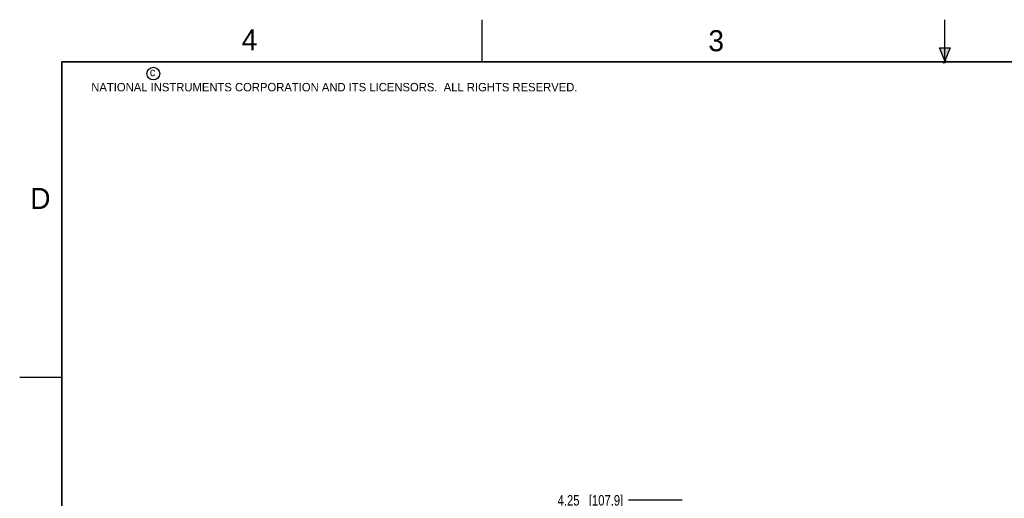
# Model space of a CAD drawing. Header units: inches. Extents: x 0 to 22, y 0 to 17.
# Tile 11 of 20: x 0 to 11.7, y 11.3 to 17. Entities that reach past the tile are written whole.
import ezdxf

# ---------------------------------------------------------------- set-up
doc = ezdxf.new("R2010")
doc.units = ezdxf.units.IN
doc.header["$LTSCALE"] = 1.21
doc.header["$MEASUREMENT"] = 0
doc.layers.get('0').update_dxf_attribs({"linetype": 'CONTINUOUS'})
doc.layers.add('DIMENSIONS', color=7, linetype='CONTINUOUS')
doc.styles.get("Standard").update_dxf_attribs({"font": 'txt', "width": 0.8})
doc.styles.add('TEXTSTYLE_2', font='txt')
doc.dimstyles.new('DIMSTYLE_1', dxfattribs={"dimtxt": 0.125, "dimasz": 0.18, "dimexe": 0.125, "dimexo": 0.0625, "dimgap": 0.03125, "dimtad": 0, "dimtih": 1, "dimtoh": 1, "dimzin": 4, "dimdsep": 46, "dimtxsty": 'STANDARD', "dimblk": '_FILLED', "dimblk1": '_FILLED', "dimblk2": '_FILLED', "dimcen": 0.09, "dimadec": 0, "dimazin": 0, "dimtp": 0.001, "dimtm": 0.001, "dimtfac": 1, "dimtofl": 0, "dimtmove": 0, "dimatfit": 3, "dimldrblk": '_FILLED', "dimfxl": 1, "dimtolj": 1, "dimtzin": 4, "dimarcsym": 0})

# ---------------------------------------------------------------- blocks, each defined once
blk = doc.blocks.new('*D7')
at = {"layer": 'DIMENSIONS', "color": 2, "linetype": 'CONTINUOUS'}
blk.add_line((7.875, 11.286), (7.238, 11.286), dxfattribs=at)
at = {"layer": 'DIMENSIONS', "color": 2, "linetype": 'CONTINUOUS', "insert": (7.176, 11.348), "char_height": 0.125, "width": 1.225, "attachment_point": 3, "line_spacing_factor": 0.9}
blk.add_mtext('4.25{\\Ftxt.shx;\\W1.000000;\\H0.125000; }[107.9]', dxfattribs=at)
blk = doc.blocks.new('_FILLED')
at = {"color": 0, "linetype": 'BYBLOCK'}
blk.add_solid([(0, 0), (-1, 0.174), (-1, -0.174)], dxfattribs=at)

msp = doc.modelspace()

# ---------------------------------------------------------------- hatches: boundary and pattern name
at = {"linetype": 'CONTINUOUS'}
msp.add_hatch(color=2, dxfattribs=at).paths.add_polyline_path([(11, 16.51), (10.938, 16.666), (11.062, 16.666)])

# ---------------------------------------------------------------- linework, layer by layer
at = {"color": 2, "linetype": 'CONTINUOUS'}
for p, q in [((5.5, 16.5), (5.5, 17)), ((11, 16.485), (11, 17)), ((11, 16.51), (10.938, 16.666)), ((10.938, 16.666), (11.062, 16.666)), ((11.062, 16.666), (11, 16.51)), ((11.015, 16.515), (10.985, 16.485)), ((10.985, 16.485), (11, 16.515)), ((11, 16.485), (11.015, 16.515)), ((0, 12.75), (0.5, 12.75))]:
    msp.add_line(p, q, dxfattribs=at)
at = {"color": 7, "linetype": 'CONTINUOUS', "const_width": 0.02}
for points in [[(0.5, 16.5), (0.5, 0.5)], [(21.5, 16.5), (0.5, 16.5)]]:
    msp.add_lwpolyline(points, dxfattribs=at)
at = {"color": 2, "linetype": 'CONTINUOUS'}
msp.add_circle((1.589, 16.359), 0.0754, dxfattribs=at)

# ---------------------------------------------------------------- texts
at = {"color": 2, "linetype": 'CONTINUOUS', "attachment_point": 1, "line_spacing_factor": 0.9, "style": 'TEXTSTYLE_2'}
for s, insert, char_height, width in [('4', (2.64, 16.887), 0.25, 0.25), ('3', (8.188, 16.875), 0.25, 0.25), ('c', (1.546, 16.428), 0.1, 0.1), ('NATIONAL INSTRUMENTS CORPORATION AND ITS LICENSORS.  ALL RIGHTS RESERVED.', (0.851, 16.248), 0.1, 7.3), ('D', (0.125, 15), 0.25, 0.25)]:
    msp.add_mtext(s, dxfattribs=dict(at, insert=insert, char_height=char_height, width=width))

# ---------------------------------------------------------------- dimensions: what is measured, and where the dimension line sits
at = {"layer": 'DIMENSIONS', "color": 2, "linetype": 'CONTINUOUS'}
dim = msp.add_ordinate_dim(feature_location=(7.875, 11.286), offset=(-0.637, 0), dtype=0, origin=(7.937, 7.038), dimstyle='DIMSTYLE_1', dxfattribs=at)
dim.commit()
dim.dimension.update_dxf_attribs({"geometry": '*D7', "text_midpoint": (6.563, 11.286)})

doc.saveas('drawing.dxf')
